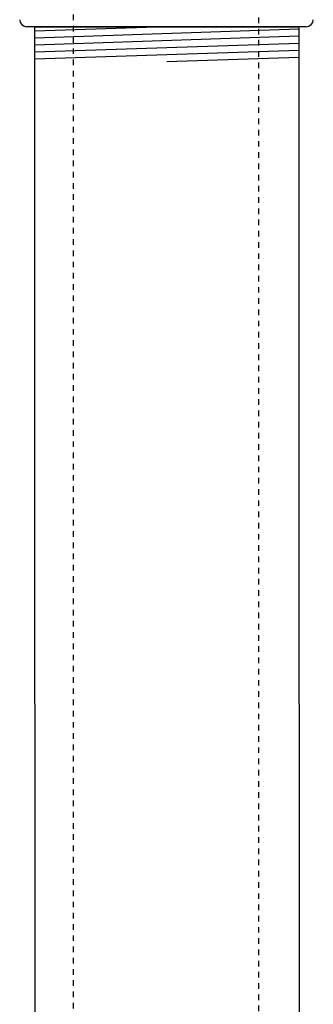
# Model space of a CAD drawing. Extents: x -169 to 7270, y -140 to 2984.
# Tile 114 of 256: x 1096.66 to 1101.88, y 330.49 to 348.03. Entities that reach past the tile are written whole.
import ezdxf

# ---------------------------------------------------------------- set-up
doc = ezdxf.new("R2010")
doc.units = 0
doc.header["$MEASUREMENT"] = 0
doc.linetypes.add('HIDDEN5', pattern=[0.05, 0.025, -0.025])
for name, color, linetype in [('FACE-SEAL-ADAPTOR', 3, 'CONTINUOUS'), ('FILL-TUBE', 1, 'CONTINUOUS'), ('GALV-4', 4, 'CONTINUOUS')]:
    doc.layers.add(name, color=color, linetype=linetype)

msp = doc.modelspace()

# ---------------------------------------------------------------- linework, layer by layer
at = {"layer": 'FACE-SEAL-ADAPTOR', "color": 1, "linetype": 'Continuous'}
msp.add_line((1101.75316, 347.9022), (1096.78261, 347.9022), dxfattribs=at)
for centre, start, end in [((1096.78261, 348.0272), 180, 270), ((1101.75316, 348.0272), 270, 360)]:
    msp.add_arc(centre, 0.125, start, end, dxfattribs=at)
at = {"layer": 'FILL-TUBE', "color": 1, "linetype": 'HIDDEN5'}
for points in [[(1097.61477, 306.21688), (1097.61477, 352.86555), (1097.17126, 352.86555)], [(1101.37517, 352.86555), (1100.90586, 352.86555), (1100.90586, 306.21688)]]:
    msp.add_lwpolyline(points, dxfattribs=at)
at = {"layer": 'GALV-4', "color": 7}
for p, q in [((1099.27321, 347.9022), (1096.92482, 347.82309)), ((1101.62161, 347.85623), (1096.92482, 347.69802)), ((1101.62161, 347.73115), (1096.92482, 347.57295)), ((1101.62161, 347.60608), (1096.92482, 347.44788)), ((1101.62161, 347.48101), (1096.92482, 347.32281)), ((1101.62161, 347.35594), (1099.27321, 347.27684))]:
    msp.add_line(p, q, dxfattribs=at)
at = {"layer": 'GALV-4', "color": 1}
msp.add_lwpolyline([(1101.62161, 347.9022), (1101.63298, 299.65519), (1096.93619, 299.65519), (1096.92482, 347.9022)], close=True, dxfattribs=at)

doc.saveas('drawing.dxf')
